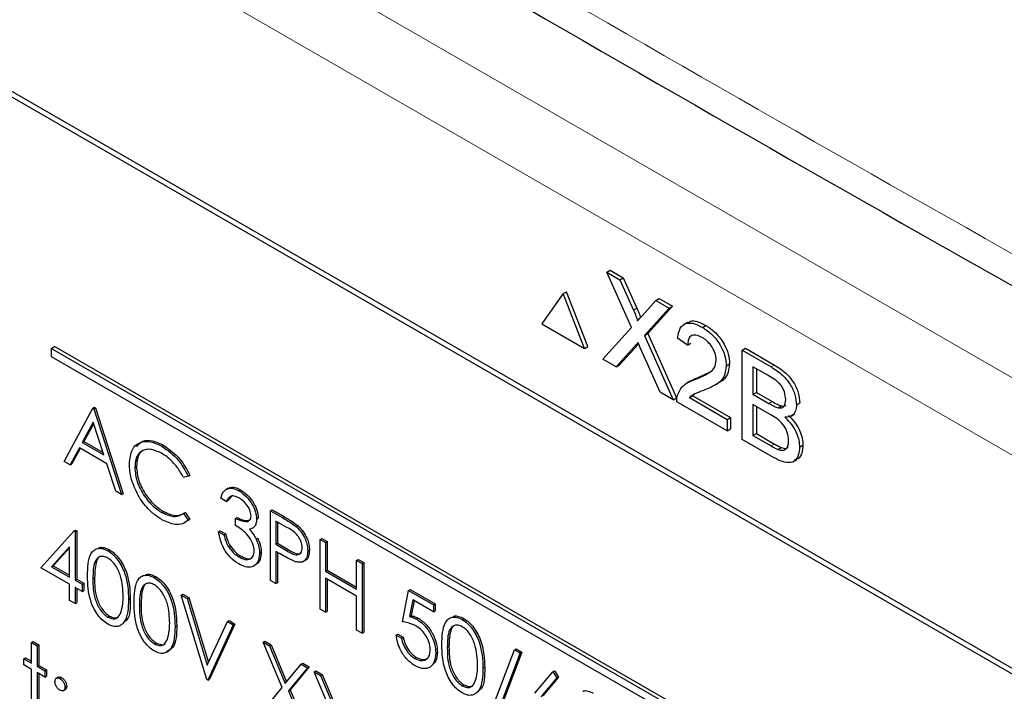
# Paper-space layout 'Blatt2' of a CAD drawing. Header units: millimetres. Extents: x 5 to 418, y 2 to 292.
# Tile 31 of 76: x 83.58 to 91.87, y 193.89 to 199.55. Entities that reach past the tile are written whole.
import ezdxf

# ---------------------------------------------------------------- set-up
doc = ezdxf.new("R2010")
doc.units = ezdxf.units.MM

psp = doc.layouts.new('Blatt2')

# ---------------------------------------------------------------- linework, layer by layer
at = {"color": 7, "linetype": 'Continuous', "lineweight": 18}
for p, q in [((79.4523, 203.7355), (97.2812, 193.4431)), ((96.9983, 192.9532), (79.1694, 203.2456)), ((88.7434, 197.1011), (88.7716, 197.1174)), ((88.7518, 196.7937), (88.7801, 196.81)), ((89.9016, 196.6226), (89.9299, 196.639)), ((89.8839, 196.315), (89.9122, 196.3314)), ((89.9037, 195.9569), (89.932, 195.9732)), ((85.7888, 195.354), (85.803, 195.3621)), ((85.8238, 195.0762), (85.838, 195.0844)), ((84.1943, 194.8374), (84.2084, 194.8455)), ((84.5859, 194.6113), (84.6001, 194.6195)), ((87.1772, 194.2585), (87.1913, 194.2667))]:
    psp.add_line(p, q, dxfattribs=at)
at = {"color": 7, "linetype": 'Continuous', "lineweight": 25}
for p, q in [((95.2257, 192.1801), (80.9421, 200.4259)), ((95.1852, 192.1568), (81.0431, 200.3208)), ((88.5193, 197.4206), (88.5476, 197.4369)), ((88.7264, 196.954), (88.5193, 197.4206)), ((88.5193, 197.4206), (88.6299, 197.3568)), ((88.5476, 197.4369), (88.6581, 197.3731)), ((88.6299, 197.3568), (88.6581, 197.3731)), ((88.6299, 197.3568), (88.7434, 197.1011)), ((88.6581, 197.3731), (88.7716, 197.1174)), ((88.1526, 197.2404), (87.973, 196.9848)), ((88.1526, 197.2404), (88.1809, 197.2567)), ((88.3322, 196.7774), (88.1526, 197.2404)), ((88.3605, 196.7937), (88.1809, 197.2567)), ((88.8196, 197.0569), (88.9327, 197.182)), ((88.9327, 197.182), (88.961, 197.1983)), ((88.9327, 197.182), (89.0448, 197.1173)), ((88.961, 197.1983), (89.0731, 197.1336)), ((89.0448, 197.1173), (88.8377, 196.8886)), ((89.0731, 197.1336), (88.866, 196.9049)), ((89.0448, 197.1173), (89.0731, 197.1336)), ((87.973, 196.9848), (88.3322, 196.7774)), ((89.1984, 196.9979), (89.1666, 196.9795)), ((88.486, 196.6886), (88.7264, 196.954)), ((88.8377, 196.8886), (88.866, 196.9049)), ((88.866, 196.9049), (89.1064, 196.3631)), ((89.3244, 196.9558), (89.3527, 196.9722)), ((88.8377, 196.8886), (89.0781, 196.3468)), ((89.1993, 196.8065), (89.1159, 196.8643)), ((89.1993, 196.8065), (89.2276, 196.8229)), ((83.8432, 196.7773), (83.8715, 196.7937)), ((92.6113, 191.7156), (83.8432, 196.7773)), ((83.8432, 196.7773), (83.8432, 196.712)), ((92.6396, 191.7319), (83.8715, 196.7937)), ((88.3322, 196.7774), (88.3605, 196.7937)), ((88.7518, 196.7937), (88.5979, 196.624)), ((88.7801, 196.81), (88.6262, 196.6403)), ((88.7869, 196.8176), (88.7801, 196.81)), ((88.9675, 196.4107), (88.8092, 196.7675)), ((89.658, 196.7632), (89.6863, 196.7796)), ((89.658, 196.012), (89.658, 196.7632)), ((89.658, 196.7632), (89.9016, 196.6226)), ((89.6863, 196.7796), (89.9299, 196.639)), ((83.8432, 196.712), (92.6113, 191.6503)), ((88.5979, 196.624), (88.486, 196.6886)), ((88.5979, 196.624), (88.6262, 196.6403)), ((89.2946, 196.5354), (89.3885, 196.5822)), ((89.5246, 196.6329), (89.5529, 196.6492)), ((89.8737, 196.5521), (89.7498, 196.6236)), ((89.7498, 196.6236), (89.7498, 196.3925)), ((89.7781, 196.6073), (89.7781, 196.4088)), ((89.2254, 196.5053), (89.1936, 196.4869)), ((89.2663, 196.5191), (89.2946, 196.5354)), ((89.0781, 196.3468), (88.9675, 196.4107)), ((89.4291, 196.4687), (89.4609, 196.487)), ((89.7498, 196.3925), (89.7781, 196.4088)), ((89.7781, 196.4088), (89.9122, 196.3314)), ((89.0781, 196.3468), (89.1064, 196.3631)), ((89.5329, 196.0842), (89.1076, 196.3298)), ((89.2147, 196.3643), (89.243, 196.3806)), ((89.2147, 196.3643), (89.5329, 196.1806)), ((89.2615, 196.3961), (89.243, 196.3806)), ((89.243, 196.3806), (89.5612, 196.1969)), ((89.7498, 196.3925), (89.8839, 196.315)), ((83.9528, 195.826), (84.1943, 196.2745)), ((84.1943, 196.2745), (84.2084, 196.2827)), ((84.1943, 196.2745), (84.2008, 196.2707)), ((84.2008, 196.2707), (84.215, 196.2789)), ((84.2008, 196.2707), (84.4358, 195.5472)), ((84.2084, 196.2827), (84.215, 196.2789)), ((84.215, 196.2789), (84.4499, 195.5553)), ((89.8931, 196.223), (89.7498, 196.3058)), ((89.7498, 196.3058), (89.7498, 196.0457)), ((89.7781, 196.2894), (89.7781, 196.0621)), ((89.9621, 196.2788), (89.9904, 196.2951)), ((90.1168, 196.3037), (90.145, 196.32)), ((84.197, 196.1583), (84.1048, 195.9869)), ((84.2868, 195.8819), (84.197, 196.1583)), ((89.5329, 196.1806), (89.5612, 196.1969)), ((89.5329, 196.1806), (89.5329, 196.0842)), ((89.5612, 196.1969), (89.5612, 196.1006)), ((90.0699, 196.2077), (90.1017, 196.2261)), ((84.2007, 196.147), (84.119, 195.9951)), ((89.5329, 196.0842), (89.5612, 196.1006)), ((84.1048, 195.9869), (84.119, 195.9951)), ((84.119, 195.9951), (84.2803, 195.902)), ((89.9023, 195.871), (89.658, 196.012)), ((89.7498, 196.0457), (89.7781, 196.0621)), ((89.7498, 196.0457), (89.9037, 195.9569)), ((89.7781, 196.0621), (89.932, 195.9732)), ((84.0801, 195.9409), (84.0027, 195.7972)), ((84.0875, 195.9367), (84.0168, 195.8054)), ((84.3109, 195.8077), (84.0801, 195.9409)), ((84.1048, 195.9869), (84.2868, 195.8819)), ((84.775, 195.9543), (84.7891, 195.9625)), ((89.9593, 195.9284), (89.9876, 195.9447)), ((90.1418, 195.948), (90.1701, 195.9643)), ((84.0027, 195.7972), (83.9528, 195.826)), ((90.0862, 195.8239), (90.118, 195.8423)), ((84.0027, 195.7972), (84.0168, 195.8054)), ((84.3861, 195.5758), (84.3109, 195.8077)), ((84.5468, 195.7765), (84.5609, 195.7846)), ((84.9971, 195.7031), (84.9571, 195.6909)), ((84.9971, 195.7031), (85.0113, 195.7113)), ((84.4358, 195.5472), (84.3861, 195.5758)), ((85.3325, 195.6014), (85.3148, 195.5912)), ((85.4228, 195.5803), (85.437, 195.5885)), ((84.4358, 195.5472), (84.4499, 195.5553)), ((85.317, 195.4907), (85.2713, 195.5171)), ((85.317, 195.4907), (85.3311, 195.4989)), ((85.3629, 195.537), (85.3311, 195.4989)), ((85.689, 195.4116), (85.7031, 195.4198)), ((85.689, 195.4116), (85.7888, 195.354)), ((85.689, 194.8237), (85.689, 195.4116)), ((85.7031, 195.4198), (85.803, 195.3621)), ((84.7753, 195.3964), (84.7894, 195.4046)), ((84.9571, 195.3894), (84.9713, 195.3976)), ((84.9571, 195.3894), (84.9971, 195.3313)), ((84.9713, 195.3976), (85.0113, 195.3395)), ((85.0113, 195.3395), (84.9969, 195.3308)), ((84.9971, 195.3313), (85.0113, 195.3395)), ((85.3953, 195.3475), (85.4094, 195.3557)), ((85.3953, 195.2872), (85.3953, 195.3475)), ((85.5715, 195.3418), (85.5857, 195.3499)), ((84.0349, 195.2384), (84.049, 195.2466)), ((84.049, 195.2466), (84.0583, 195.2412)), ((85.8278, 195.2712), (85.7347, 195.3249)), ((85.7347, 195.3249), (85.7347, 195.129)), ((85.7488, 195.3168), (85.7488, 195.1371)), ((85.9048, 195.2782), (85.9189, 195.2864)), ((83.757, 194.9315), (84.0349, 195.2384)), ((84.0349, 195.2384), (84.0442, 195.2331)), ((84.0442, 195.2331), (84.0583, 195.2412)), ((84.0442, 195.2331), (84.0442, 194.8261)), ((84.0583, 195.2412), (84.0583, 194.8342)), ((85.2517, 195.2344), (85.2658, 195.2426)), ((85.2517, 195.2344), (85.2974, 195.2081)), ((85.2658, 195.2426), (85.3115, 195.2162)), ((85.2974, 195.2081), (85.3115, 195.2162)), ((85.5672, 195.1731), (85.5814, 195.1813)), ((86.1067, 195.1705), (86.1209, 195.1786)), ((86.1067, 195.1705), (86.1524, 195.1441)), ((86.1067, 194.5825), (86.1067, 195.1705)), ((86.1209, 195.1786), (86.1666, 195.1522)), ((83.9985, 195.1078), (83.8467, 194.94)), ((83.9985, 195.1003), (83.8609, 194.9482)), ((83.9985, 194.8524), (83.9985, 195.1078)), ((84.3188, 195.0745), (84.333, 195.0827)), ((85.3372, 195.1038), (85.3514, 195.1119)), ((85.7347, 195.129), (85.7488, 195.1371)), ((85.7347, 195.129), (85.8238, 195.0762)), ((85.7488, 195.1371), (85.838, 195.0844)), ((86.0023, 195.073), (86.0164, 195.0812)), ((86.1524, 195.1441), (86.1666, 195.1522)), ((86.1524, 195.1441), (86.1524, 194.9029)), ((86.1666, 195.1522), (86.1666, 194.911)), ((85.4223, 195.0229), (85.4365, 195.031)), ((85.5976, 195.0511), (85.6118, 195.0593)), ((85.7711, 195.0476), (85.7347, 195.0687)), ((85.7347, 195.0687), (85.7347, 194.7973)), ((85.7488, 195.0605), (85.7488, 194.8055)), ((86.4135, 194.9934), (86.4277, 195.0015)), ((86.4277, 195.0015), (86.4733, 194.9751)), ((83.9985, 194.7921), (83.757, 194.9315)), ((83.8467, 194.94), (83.8609, 194.9482)), ((83.8467, 194.94), (83.9985, 194.8524)), ((83.8609, 194.9482), (83.9985, 194.8688)), ((85.965, 194.9841), (85.9827, 194.9943)), ((86.4135, 194.7522), (86.4135, 194.9934)), ((86.4135, 194.9934), (86.4592, 194.967)), ((86.4592, 194.967), (86.4733, 194.9751)), ((86.4592, 194.967), (86.4592, 194.3791)), ((86.4733, 194.9751), (86.4733, 194.3872)), ((84.0442, 194.8261), (84.0583, 194.8342)), ((84.0583, 194.8342), (84.1171, 194.8003)), ((84.7104, 194.8484), (84.7246, 194.8566)), ((86.1524, 194.9029), (86.1666, 194.911)), ((86.1524, 194.9029), (86.4135, 194.7522)), ((86.4135, 194.6919), (86.1524, 194.8426)), ((86.1524, 194.8426), (86.1524, 194.5562)), ((86.1666, 194.911), (86.4135, 194.7685)), ((86.1666, 194.8344), (86.1666, 194.5643)), ((83.9985, 194.6565), (83.9985, 194.7921)), ((84.0442, 194.8261), (84.1029, 194.7921)), ((84.1029, 194.7318), (84.0442, 194.7658)), ((84.0442, 194.7658), (84.0442, 194.6301)), ((84.0583, 194.7576), (84.0583, 194.6383)), ((84.1029, 194.7921), (84.1171, 194.8003)), ((84.1029, 194.7921), (84.1029, 194.7318)), ((84.1171, 194.8003), (84.1171, 194.74)), ((85.7347, 194.7973), (85.689, 194.8237)), ((85.7347, 194.7973), (85.7488, 194.8055)), ((86.8508, 194.7409), (86.865, 194.7491)), ((86.865, 194.7491), (87.0738, 194.6285)), ((84.1029, 194.7318), (84.1171, 194.74)), ((84.4945, 194.6638), (84.5087, 194.672)), ((84.9384, 194.7018), (84.9525, 194.7099)), ((84.9384, 194.7018), (84.9873, 194.6735)), ((85.1538, 193.9895), (84.9384, 194.7018)), ((84.9525, 194.7099), (85.0015, 194.6817)), ((84.9873, 194.6735), (85.0015, 194.6817)), ((84.9873, 194.6735), (85.157, 194.1122)), ((85.0015, 194.6817), (85.1671, 194.1339)), ((86.4135, 194.4054), (86.4135, 194.6919)), ((86.7986, 194.4771), (86.8508, 194.7409)), ((86.8508, 194.7409), (87.0597, 194.6203)), ((84.0442, 194.6301), (83.9985, 194.6565)), ((84.0442, 194.6301), (84.0583, 194.6383)), ((86.1524, 194.5562), (86.1067, 194.5825)), ((86.8865, 194.66), (86.8591, 194.5212)), ((86.8978, 194.6535), (86.8732, 194.5294)), ((87.0597, 194.56), (86.8865, 194.66)), ((87.0597, 194.6203), (87.0738, 194.6285)), ((87.0597, 194.6203), (87.0597, 194.56)), ((87.0738, 194.6285), (87.0738, 194.5682)), ((84.3203, 194.5159), (84.3345, 194.524)), ((86.1524, 194.5562), (86.1666, 194.5643)), ((86.8591, 194.5212), (86.8732, 194.5294)), ((86.9191, 194.498), (86.9332, 194.5062)), ((87.0597, 194.56), (87.0738, 194.5682)), ((87.3017, 194.4957), (87.3159, 194.5038)), ((84.8862, 194.4377), (84.9003, 194.4459)), ((85.157, 194.1122), (85.3267, 194.4776)), ((85.3757, 194.4493), (85.1603, 193.9857)), ((85.3898, 194.4575), (85.1744, 193.9939)), ((85.3267, 194.4776), (85.3409, 194.4857)), ((85.3267, 194.4776), (85.3757, 194.4493)), ((85.3409, 194.4857), (85.3898, 194.4575)), ((85.3757, 194.4493), (85.3898, 194.4575)), ((86.4592, 194.3791), (86.4135, 194.4054)), ((86.4592, 194.3791), (86.4733, 194.3872)), ((86.7464, 194.364), (86.7605, 194.3722)), ((86.7464, 194.364), (86.7921, 194.3376)), ((86.7605, 194.3722), (86.8062, 194.3458)), ((86.7921, 194.3376), (86.8062, 194.3458)), ((83.6786, 194.3009), (83.6928, 194.3091)), ((83.6786, 194.3009), (83.7243, 194.2745)), ((83.6786, 194.1276), (83.6786, 194.3009)), ((83.6928, 194.3091), (83.7385, 194.2827)), ((83.7243, 194.2745), (83.7385, 194.2827)), ((83.7243, 194.2745), (83.7243, 194.1012)), ((83.7385, 194.2827), (83.7385, 194.1094)), ((84.712, 194.2898), (84.7261, 194.298)), ((85.627, 194.3042), (85.6411, 194.3124)), ((85.627, 194.3042), (85.6797, 194.2738)), ((85.7867, 193.924), (85.627, 194.3042)), ((85.6411, 194.3124), (85.6939, 194.282)), ((85.6797, 194.2738), (85.6939, 194.282)), ((85.6797, 194.2738), (85.813, 193.9564)), ((85.6939, 194.282), (85.8246, 193.9706)), ((83.6134, 194.1652), (83.6275, 194.1734)), ((83.6275, 194.1734), (83.6786, 194.1439)), ((86.9044, 194.1673), (86.9185, 194.1755)), ((87.0793, 194.2132), (87.0934, 194.2214)), ((87.5297, 193.6782), (87.7426, 194.2412)), ((87.7907, 194.2134), (87.5778, 193.6504)), ((87.8049, 194.2215), (87.5919, 193.6586)), ((87.7426, 194.2412), (87.7567, 194.2493)), ((87.7426, 194.2412), (87.7907, 194.2134)), ((87.7567, 194.2493), (87.8049, 194.2215)), ((87.7907, 194.2134), (87.8049, 194.2215)), ((83.6134, 194.1125), (83.6134, 194.1652)), ((83.6134, 194.1652), (83.6786, 194.1276)), ((83.6786, 194.0748), (83.6134, 194.1125)), ((83.7243, 194.1012), (83.7385, 194.1094)), ((83.7243, 194.1012), (83.7896, 194.0635)), ((83.7385, 194.1094), (83.8037, 194.0717)), ((85.813, 193.9564), (85.9463, 194.1199)), ((85.999, 194.0895), (85.8394, 193.8935)), ((86.0132, 194.0976), (85.8536, 193.9017)), ((85.9463, 194.1199), (85.9605, 194.1281)), ((85.9463, 194.1199), (85.999, 194.0895)), ((85.9605, 194.1281), (86.0132, 194.0976)), ((85.999, 194.0895), (86.0132, 194.0976)), ((87.4774, 194.085), (87.4916, 194.0931)), ((83.6786, 193.6979), (83.6786, 194.0748)), ((83.7896, 194.0107), (83.7243, 194.0484)), ((83.7243, 194.0484), (83.7243, 193.6716)), ((83.7385, 194.0403), (83.7385, 193.6797)), ((83.7896, 194.0635), (83.8037, 194.0717)), ((83.7896, 194.0635), (83.7896, 194.0107)), ((83.7896, 194.0107), (83.8037, 194.0189)), ((83.8037, 194.0717), (83.8037, 194.0189)), ((83.9031, 194.0097), (83.8854, 193.9995)), ((83.9169, 193.9976), (83.931, 194.0057)), ((86.0578, 194.0556), (86.0719, 194.0637)), ((86.0578, 194.0556), (86.1105, 194.0251)), ((86.2175, 193.6753), (86.0578, 194.0556)), ((86.0719, 194.0637), (86.1247, 194.0333)), ((86.1105, 194.0251), (86.1247, 194.0333)), ((86.1105, 194.0251), (86.2438, 193.7077)), ((86.1247, 194.0333), (86.2554, 193.7219)), ((87.9129, 193.8746), (88.0649, 194.0551)), ((88.1001, 194.0029), (87.9655, 193.843)), ((88.1142, 194.0111), (87.9797, 193.8512)), ((88.0649, 194.0551), (88.079, 194.0633)), ((88.0649, 194.0551), (88.1001, 194.0029)), ((88.079, 194.0633), (88.1142, 194.0111)), ((88.1001, 194.0029), (88.1142, 194.0111)), ((83.9593, 193.9241), (83.9735, 193.9322)), ((85.1603, 193.9857), (85.1538, 193.9895)), ((85.1603, 193.9857), (85.1744, 193.9939)), ((85.6205, 193.7201), (85.7867, 193.924)), ((87.3032, 193.937), (87.3174, 193.9452)), ((83.945, 193.8955), (83.9627, 193.9057)), ((85.8394, 193.8935), (85.8536, 193.9017)), ((85.8394, 193.8935), (86.0056, 193.4978)), ((85.8536, 193.9017), (86.0197, 193.506))]:
    psp.add_line(p, q, dxfattribs=at)
at = {"color": 7, "linetype": 'Continuous', "lineweight": 18}
psp.add_open_spline([(72.2303, 209.4887), (74.3063, 208.16), (78.4596, 205.5019), (86.043, 200.9267), (95.01, 195.7785), (102.0759, 192.0725), (105.6111, 190.2183)], degree=3, knots=[0, 0, 0, 0, 0.197048, 0.394202, 0.696907, 1, 1, 1, 1], dxfattribs=at)
at = {"color": 7, "linetype": 'Continuous', "lineweight": 25}
for points, knots in [([(72.3967, 209.1259), (73.7531, 208.2523), (76.6907, 206.3604), (81.3199, 203.5052), (86.2647, 200.5514), (91.3032, 197.6464), (96.4327, 194.7928), (101.2551, 192.1924), (104.4041, 190.5674), (105.7825, 189.8561)], [0, 0, 0, 0, 0.129176, 0.279747, 0.430402, 0.581177, 0.731953, 0.88267, 1, 1, 1, 1]), ([(88.7434, 197.1011), (88.7507, 197.0841), (88.7608, 197.0604), (88.7734, 197.0297), (88.7759, 197.0165), (88.7771, 197.01)], [0, 0, 0, 0, 0.561274, 0.781747, 1, 1, 1, 1]), ([(88.7716, 197.1174), (88.7788, 197.1004), (88.7889, 197.0767), (88.8003, 197.05), (88.8022, 197.0408), (88.8027, 197.0382)], [0, 0, 0, 0, 0.646868, 0.900964, 1, 1, 1, 1]), ([(88.7771, 197.01), (88.785, 197.0187), (88.7992, 197.0344), (88.8134, 197.05), (88.8196, 197.0569)], [0, 0, 0, 0, 0.560006, 1, 1, 1, 1]), ([(89.1159, 196.8643), (89.1207, 196.8949), (89.1303, 196.9558), (89.1862, 196.9972), (89.256, 196.991), (89.3016, 196.9676), (89.3244, 196.9558)], [0, 0, 0, 0, 0.280233, 0.55889, 0.779132, 1, 1, 1, 1]), ([(89.2023, 196.9917), (89.2087, 196.9976), (89.2289, 197.0166), (89.2853, 197.0058), (89.3302, 196.9834), (89.3527, 196.9722)], [0, 0, 0, 0, 0.185648, 0.592246, 1, 1, 1, 1]), ([(89.3244, 196.9558), (89.3528, 196.9372), (89.4095, 196.8999), (89.4772, 196.8088), (89.5186, 196.7135), (89.5226, 196.6598), (89.5246, 196.6329)], [0, 0, 0, 0, 0.280482, 0.55964, 0.779749, 1, 1, 1, 1]), ([(89.3527, 196.9722), (89.3811, 196.9535), (89.4377, 196.9163), (89.5055, 196.8251), (89.5469, 196.7298), (89.5509, 196.6761), (89.5529, 196.6492)], [0, 0, 0, 0, 0.280482, 0.55964, 0.779749, 1, 1, 1, 1]), ([(88.7825, 196.8276), (88.7767, 196.8214), (88.7664, 196.8102), (88.7563, 196.7987), (88.7518, 196.7937)], [0, 0, 0, 0, 0.560007, 1, 1, 1, 1]), ([(88.8092, 196.7675), (88.8042, 196.7787), (88.7952, 196.7988), (88.7864, 196.8188), (88.7825, 196.8276)], [0, 0, 0, 0, 0.560002, 1, 1, 1, 1]), ([(89.3226, 196.8702), (89.3046, 196.879), (89.2687, 196.8967), (89.2255, 196.8879), (89.2024, 196.8536), (89.2004, 196.8222), (89.1993, 196.8065)], [0, 0, 0, 0, 0.280407, 0.559486, 0.779368, 1, 1, 1, 1]), ([(89.4412, 196.6802), (89.439, 196.7006), (89.4346, 196.7416), (89.4008, 196.8013), (89.3618, 196.8449), (89.3357, 196.8618), (89.3226, 196.8702)], [0, 0, 0, 0, 0.27908, 0.558608, 0.779042, 1, 1, 1, 1]), ([(89.2663, 196.5191), (89.3079, 196.5362), (89.3658, 196.5599), (89.4297, 196.6124), (89.4374, 196.6576), (89.4412, 196.6802)], [0, 0, 0, 0, 0.561314, 0.781388, 1, 1, 1, 1]), ([(89.5246, 196.6329), (89.5202, 196.5996), (89.5114, 196.5327), (89.4415, 196.4691), (89.3811, 196.4442), (89.3441, 196.4289)], [0, 0, 0, 0, 0.27874, 0.558832, 1, 1, 1, 1]), ([(89.5529, 196.6492), (89.5483, 196.6162), (89.5392, 196.5499), (89.4961, 196.5059), (89.4665, 196.4921), (89.4598, 196.489)], [0, 0, 0, 0, 0.435657, 0.873427, 1, 1, 1, 1]), ([(89.9016, 196.6226), (89.9305, 196.6049), (89.988, 196.5695), (90.0631, 196.4848), (90.1078, 196.387), (90.1138, 196.3314), (90.1168, 196.3037)], [0, 0, 0, 0, 0.281117, 0.560029, 0.780111, 1, 1, 1, 1]), ([(89.9299, 196.639), (89.9588, 196.6212), (90.0163, 196.5858), (90.0914, 196.5011), (90.1361, 196.4033), (90.1421, 196.3478), (90.145, 196.32)], [0, 0, 0, 0, 0.281117, 0.560029, 0.780111, 1, 1, 1, 1]), ([(89.1163, 196.3916), (89.1273, 196.4143), (89.1455, 196.4519), (89.1865, 196.4839), (89.2249, 196.5043), (89.2525, 196.5142), (89.2663, 196.5191)], [0, 0, 0, 0, 0.339411, 0.559531, 0.779755, 1, 1, 1, 1]), ([(89.2257, 196.5047), (89.2349, 196.51), (89.2567, 196.5224), (89.2807, 196.5307), (89.2946, 196.5354)], [0, 0, 0, 0, 0.421829, 1, 1, 1, 1]), ([(90.025, 196.3473), (90.0231, 196.3689), (90.0202, 196.4012), (90.0002, 196.4472), (89.9561, 196.5081), (89.9103, 196.5325), (89.8737, 196.5521)], [0, 0, 0, 0, 0.249512, 0.375015, 0.500245, 1, 1, 1, 1]), ([(89.3441, 196.4289), (89.3286, 196.4231), (89.303, 196.4135), (89.2678, 196.3996), (89.2384, 196.3865), (89.2226, 196.3717), (89.2147, 196.3643)], [0, 0, 0, 0, 0.340042, 0.560065, 0.780096, 1, 1, 1, 1]), ([(89.1076, 196.3298), (89.1078, 196.3424), (89.1082, 196.3649), (89.1139, 196.3834), (89.1163, 196.3916)], [0, 0, 0, 0, 0.5599601, 1, 1, 1, 1]), ([(89.9122, 196.3314), (89.9269, 196.3229), (89.9533, 196.3077), (89.979, 196.2989), (89.9904, 196.2951)], [0, 0, 0, 0, 0.560391, 1, 1, 1, 1]), ([(89.9621, 196.2788), (89.9725, 196.2776), (89.9932, 196.2753), (90.0203, 196.2962), (90.0232, 196.328), (90.025, 196.3473)], [0, 0, 0, 0, 0.280872, 0.561065, 1, 1, 1, 1]), ([(89.8839, 196.315), (89.8986, 196.3065), (89.925, 196.2913), (89.9507, 196.2826), (89.9621, 196.2788)], [0, 0, 0, 0, 0.560391, 1, 1, 1, 1]), ([(89.9904, 196.2951), (90.0013, 196.293), (90.0158, 196.2903), (90.0249, 196.2986), (90.0272, 196.3006)], [0, 0, 0, 0, 0.753773, 1, 1, 1, 1]), ([(90.1168, 196.3037), (90.1149, 196.2854), (90.1113, 196.2487), (90.0798, 196.2049), (90.0421, 196.2009), (90.0192, 196.1984)], [0, 0, 0, 0, 0.28034, 0.560803, 1, 1, 1, 1]), ([(90.05, 196.0024), (90.048, 196.025), (90.045, 196.0591), (90.0238, 196.107), (89.9797, 196.1725), (89.9316, 196.2006), (89.8931, 196.223)], [0, 0, 0, 0, 0.249804, 0.375544, 0.501156, 1, 1, 1, 1]), ([(90.0192, 196.1984), (90.0381, 196.1796), (90.0758, 196.142), (90.1159, 196.0717), (90.1385, 196.0043), (90.1407, 195.9668), (90.1418, 195.948)], [0, 0, 0, 0, 0.28021, 0.559671, 0.779712, 1, 1, 1, 1]), ([(90.0474, 196.2148), (90.0663, 196.1959), (90.1041, 196.1583), (90.1442, 196.088), (90.1668, 196.0207), (90.169, 195.9831), (90.1701, 195.9643)], [0, 0, 0, 0, 0.28021, 0.559671, 0.779712, 1, 1, 1, 1]), ([(84.5011, 195.8069), (84.5057, 195.8502), (84.515, 195.9371), (84.5903, 195.9945), (84.681, 196.0006), (84.7436, 195.9697), (84.775, 195.9543)], [0, 0, 0, 0, 0.27951, 0.55908, 0.779373, 1, 1, 1, 1]), ([(84.5636, 195.9535), (84.5791, 195.9706), (84.6125, 196.0072), (84.6959, 196.0077), (84.7581, 195.9776), (84.7891, 195.9625)], [0, 0, 0, 0, 0.303712, 0.651591, 1, 1, 1, 1]), ([(89.9593, 195.9284), (89.9737, 195.9242), (90.0022, 195.9158), (90.0324, 195.9327), (90.0479, 195.9638), (90.0493, 195.9896), (90.05, 196.0024)], [0, 0, 0, 0, 0.280291, 0.559018, 0.779404, 1, 1, 1, 1]), ([(84.7721, 195.8957), (84.7396, 195.9101), (84.6746, 195.9391), (84.5988, 195.919), (84.5537, 195.8612), (84.5491, 195.8047), (84.5468, 195.7765)], [0, 0, 0, 0, 0.279856, 0.55952, 0.779684, 1, 1, 1, 1]), ([(84.6621, 195.9293), (84.6446, 195.9272), (84.605, 195.9226), (84.5682, 195.8683), (84.5633, 195.8125), (84.5609, 195.7846)], [0, 0, 0, 0, 0.2852419, 0.6424986, 1, 1, 1, 1]), ([(84.775, 195.9543), (84.8239, 195.9199), (84.9112, 195.8583), (84.9709, 195.7506), (84.9971, 195.7031)], [0, 0, 0, 0, 0.559512, 1, 1, 1, 1]), ([(84.7891, 195.9625), (84.838, 195.928), (84.9254, 195.8664), (84.985, 195.7587), (85.0113, 195.7113)], [0, 0, 0, 0, 0.559512, 1, 1, 1, 1]), ([(90.1418, 195.948), (90.1398, 195.9244), (90.1357, 195.8771), (90.104, 195.8285), (90.0283, 195.8038), (89.9542, 195.8433), (89.9023, 195.871)], [0, 0, 0, 0, 0.187147, 0.374321, 0.560789, 1, 1, 1, 1]), ([(89.9037, 195.9569), (89.9141, 195.9509), (89.9327, 195.9401), (89.9512, 195.932), (89.9593, 195.9284)], [0, 0, 0, 0, 0.560095, 1, 1, 1, 1]), ([(89.932, 195.9732), (89.9424, 195.9672), (89.961, 195.9564), (89.9795, 195.9483), (89.9876, 195.9447)], [0, 0, 0, 0, 0.560095, 1, 1, 1, 1]), ([(89.9876, 195.9447), (90.0024, 195.9396), (90.0249, 195.9319), (90.04, 195.9423), (90.0452, 195.9458)], [0, 0, 0, 0, 0.658904, 1, 1, 1, 1]), ([(90.1701, 195.9643), (90.1678, 195.9412), (90.1633, 195.8949), (90.1422, 195.8529), (90.1206, 195.847), (90.1163, 195.8458)], [0, 0, 0, 0, 0.444766, 0.889597, 1, 1, 1, 1]), ([(84.9571, 195.6909), (84.9405, 195.7205), (84.9131, 195.7693), (84.8634, 195.8259), (84.8186, 195.8665), (84.7876, 195.886), (84.7721, 195.8957)], [0, 0, 0, 0, 0.339326, 0.559464, 0.779729, 1, 1, 1, 1]), ([(84.5656, 195.5599), (84.5446, 195.6077), (84.5069, 195.6932), (84.5028, 195.7721), (84.5011, 195.8069)], [0, 0, 0, 0, 0.559022, 1, 1, 1, 1]), ([(84.5468, 195.7765), (84.5506, 195.7362), (84.5584, 195.6557), (84.6222, 195.5369), (84.6978, 195.4474), (84.7495, 195.4134), (84.7753, 195.3964)], [0, 0, 0, 0, 0.279435, 0.558921, 0.779283, 1, 1, 1, 1]), ([(84.5609, 195.7846), (84.5648, 195.7444), (84.5725, 195.6638), (84.6363, 195.545), (84.712, 195.4555), (84.7636, 195.4216), (84.7894, 195.4046)], [0, 0, 0, 0, 0.279435, 0.558921, 0.779283, 1, 1, 1, 1]), ([(85.2713, 195.5171), (85.2771, 195.5363), (85.2888, 195.5747), (85.3277, 195.6022), (85.3748, 195.6037), (85.4068, 195.5881), (85.4228, 195.5803)], [0, 0, 0, 0, 0.280285, 0.559677, 0.779749, 1, 1, 1, 1]), ([(85.3329, 195.5969), (85.3375, 195.6008), (85.352, 195.6133), (85.3895, 195.6111), (85.4211, 195.596), (85.437, 195.5885)], [0, 0, 0, 0, 0.184617, 0.592142, 1, 1, 1, 1]), ([(85.4228, 195.5803), (85.4434, 195.5659), (85.4846, 195.537), (85.5339, 195.4708), (85.5653, 195.4014), (85.5694, 195.3616), (85.5715, 195.3418)], [0, 0, 0, 0, 0.280085, 0.559867, 0.780099, 1, 1, 1, 1]), ([(85.437, 195.5885), (85.4576, 195.5741), (85.4988, 195.5452), (85.5481, 195.4789), (85.5794, 195.4096), (85.5836, 195.3698), (85.5857, 195.3499)], [0, 0, 0, 0, 0.280085, 0.559867, 0.780099, 1, 1, 1, 1]), ([(84.7756, 195.3359), (84.7488, 195.3531), (84.7047, 195.3814), (84.6466, 195.4391), (84.6017, 195.4959), (84.5776, 195.5386), (84.5656, 195.5599)], [0, 0, 0, 0, 0.339839, 0.55993, 0.779964, 1, 1, 1, 1]), ([(85.4234, 195.5197), (85.4102, 195.5261), (85.3838, 195.539), (85.3417, 195.5339), (85.3263, 195.5071), (85.317, 195.4907)], [0, 0, 0, 0, 0.28064, 0.560366, 1, 1, 1, 1]), ([(85.5258, 195.3684), (85.5232, 195.3852), (85.5181, 195.4191), (85.4791, 195.4797), (85.4445, 195.5045), (85.4234, 195.5197)], [0, 0, 0, 0, 0.278867, 0.560077, 1, 1, 1, 1]), ([(84.7753, 195.3964), (84.8147, 195.3792), (84.8851, 195.3485), (84.9351, 195.3769), (84.9571, 195.3894)], [0, 0, 0, 0, 0.558774, 1, 1, 1, 1]), ([(84.9971, 195.3313), (84.9814, 195.3196), (84.95, 195.2962), (84.8745, 195.2899), (84.8131, 195.3185), (84.7756, 195.3359)], [0, 0, 0, 0, 0.2804084, 0.5607948, 1, 1, 1, 1]), ([(84.7894, 195.4046), (84.8288, 195.3874), (84.8993, 195.3566), (84.9492, 195.385), (84.9713, 195.3976)], [0, 0, 0, 0, 0.558774, 1, 1, 1, 1]), ([(85.3953, 195.3475), (85.424, 195.334), (85.4672, 195.3137), (85.5093, 195.3238), (85.5238, 195.3448), (85.5251, 195.3605), (85.5258, 195.3684)], [0, 0, 0, 0, 0.499419, 0.749012, 0.874544, 1, 1, 1, 1]), ([(85.4094, 195.3557), (85.439, 195.3406), (85.4801, 195.3197), (85.5103, 195.3325), (85.5187, 195.3361)], [0, 0, 0, 0, 0.720584, 1, 1, 1, 1]), ([(85.5715, 195.3418), (85.5707, 195.3287), (85.569, 195.3024), (85.5507, 195.2679), (85.5267, 195.26), (85.5121, 195.2551)], [0, 0, 0, 0, 0.280505, 0.560792, 1, 1, 1, 1]), ([(85.7888, 195.354), (85.8106, 195.3415), (85.8495, 195.3192), (85.8879, 195.2907), (85.9048, 195.2782)], [0, 0, 0, 0, 0.560316, 1, 1, 1, 1]), ([(85.803, 195.3621), (85.8248, 195.3496), (85.8636, 195.3274), (85.902, 195.2989), (85.9189, 195.2864)], [0, 0, 0, 0, 0.560316, 1, 1, 1, 1]), ([(85.5519, 195.0724), (85.5512, 195.0831), (85.5497, 195.1045), (85.5338, 195.1507), (85.4865, 195.2287), (85.4318, 195.2638), (85.3953, 195.2872)], [0, 0, 0, 0, 0.125589, 0.251192, 0.500604, 1, 1, 1, 1]), ([(85.5121, 195.2551), (85.5239, 195.2411), (85.5451, 195.2162), (85.5605, 195.1863), (85.5672, 195.1731)], [0, 0, 0, 0, 0.559789, 1, 1, 1, 1]), ([(85.9566, 195.0992), (85.9543, 195.1174), (85.9508, 195.1448), (85.9321, 195.1821), (85.8961, 195.2326), (85.8581, 195.2541), (85.8278, 195.2712)], [0, 0, 0, 0, 0.248969, 0.374733, 0.500384, 1, 1, 1, 1]), ([(85.9048, 195.2782), (85.9203, 195.2628), (85.9512, 195.2321), (85.9832, 195.1738), (86.0001, 195.1189), (86.0016, 195.0883), (86.0023, 195.073)], [0, 0, 0, 0, 0.279705, 0.559378, 0.779512, 1, 1, 1, 1]), ([(85.9189, 195.2864), (85.9344, 195.271), (85.9654, 195.2402), (85.9973, 195.182), (86.0142, 195.1271), (86.0157, 195.0965), (86.0164, 195.0812)], [0, 0, 0, 0, 0.279705, 0.559378, 0.779512, 1, 1, 1, 1]), ([(85.4215, 194.9631), (85.3981, 194.9789), (85.3515, 195.0106), (85.2964, 195.0875), (85.2644, 195.1654), (85.2559, 195.2114), (85.2517, 195.2344)], [0, 0, 0, 0, 0.279889, 0.558982, 0.779262, 1, 1, 1, 1]), ([(85.2974, 195.2081), (85.302, 195.1883), (85.3103, 195.153), (85.329, 195.1188), (85.3372, 195.1038)], [0, 0, 0, 0, 0.5607, 1, 1, 1, 1]), ([(85.3115, 195.2162), (85.3162, 195.1964), (85.3245, 195.1612), (85.3432, 195.127), (85.3514, 195.1119)], [0, 0, 0, 0, 0.5607, 1, 1, 1, 1]), ([(85.5672, 195.1731), (85.577, 195.1495), (85.5944, 195.1072), (85.5967, 195.0683), (85.5976, 195.0511)], [0, 0, 0, 0, 0.55941, 1, 1, 1, 1]), ([(85.5814, 195.1813), (85.5911, 195.1576), (85.6086, 195.1154), (85.6108, 195.0764), (85.6118, 195.0593)], [0, 0, 0, 0, 0.55941, 1, 1, 1, 1]), ([(84.1486, 194.8635), (84.1506, 194.9326), (84.153, 195.019), (84.2005, 195.0799), (84.2335, 195.0959), (84.2742, 195.0961), (84.3039, 195.0817), (84.3188, 195.0745)], [0, 0, 0, 0, 0.498704, 0.624176, 0.749466, 0.874745, 1, 1, 1, 1]), ([(84.2449, 195.0995), (84.2462, 195.1002), (84.2584, 195.1064), (84.2888, 195.1034), (84.3182, 195.0896), (84.333, 195.0827)], [0, 0, 0, 0, 0.057961, 0.529025, 1, 1, 1, 1]), ([(84.333, 195.0827), (84.3479, 195.0726), (84.3779, 195.0526), (84.4325, 194.9904), (84.5014, 194.8525), (84.5057, 194.7442), (84.5087, 194.672)], [0, 0, 0, 0, 0.125599, 0.251197, 0.500581, 1, 1, 1, 1]), ([(85.3372, 195.1038), (85.3519, 195.0848), (85.3781, 195.0507), (85.4088, 195.0314), (85.4223, 195.0229)], [0, 0, 0, 0, 0.558752, 1, 1, 1, 1]), ([(85.3514, 195.1119), (85.366, 195.0929), (85.3922, 195.0589), (85.4229, 195.0396), (85.4365, 195.031)], [0, 0, 0, 0, 0.558752, 1, 1, 1, 1]), ([(85.8238, 195.0762), (85.8548, 195.0582), (85.8937, 195.0356), (85.9313, 195.0433), (85.9508, 195.059), (85.9543, 195.0832), (85.9566, 195.0992)], [0, 0, 0, 0, 0.49972, 0.625347, 0.75108, 1, 1, 1, 1]), ([(85.838, 195.0844), (85.8684, 195.0673), (85.9064, 195.0459), (85.9405, 195.0491), (85.9457, 195.0536), (85.9462, 195.054)], [0, 0, 0, 0, 0.782949, 0.979778, 1, 1, 1, 1]), ([(86.0164, 195.0812), (86.015, 195.063), (86.0122, 195.0265), (85.9955, 194.998), (85.9814, 194.9941), (85.9807, 194.9939)], [0, 0, 0, 0, 0.486661, 0.971778, 1, 1, 1, 1]), ([(84.3203, 195.0133), (84.3087, 195.0187), (84.2853, 195.0295), (84.2544, 195.0267), (84.2297, 195.0121), (84.196, 194.9599), (84.195, 194.8918), (84.1943, 194.8374)], [0, 0, 0, 0, 0.125139, 0.250419, 0.375516, 0.500849, 1, 1, 1, 1]), ([(84.2457, 195.0187), (84.2455, 195.0186), (84.2371, 195.0136), (84.2123, 194.9646), (84.2102, 194.8984), (84.2084, 194.8455)], [0, 0, 0, 0, 0.004518, 0.20431, 1, 1, 1, 1]), ([(84.3188, 195.0745), (84.3338, 195.0645), (84.3638, 195.0444), (84.4184, 194.9822), (84.4872, 194.8444), (84.4916, 194.7361), (84.4945, 194.6638)], [0, 0, 0, 0, 0.125599, 0.251197, 0.500581, 1, 1, 1, 1]), ([(84.4488, 194.6904), (84.447, 194.7461), (84.4441, 194.8295), (84.3965, 194.9378), (84.3553, 194.9889), (84.332, 195.0052), (84.3203, 195.0133)], [0, 0, 0, 0, 0.500073, 0.749021, 0.874597, 1, 1, 1, 1]), ([(85.5976, 195.0511), (85.594, 195.0244), (85.5867, 194.9708), (85.5389, 194.935), (85.4806, 194.9342), (85.4412, 194.9534), (85.4215, 194.9631)], [0, 0, 0, 0, 0.279302, 0.558837, 0.779278, 1, 1, 1, 1]), ([(85.4223, 195.0229), (85.44, 195.0141), (85.4752, 194.9964), (85.5179, 195.0023), (85.5468, 195.0275), (85.5502, 195.0574), (85.5519, 195.0724)], [0, 0, 0, 0, 0.280602, 0.5601516, 0.7803053, 1, 1, 1, 1]), ([(85.4365, 195.031), (85.4538, 195.0227), (85.4883, 195.0061), (85.5234, 195.0054), (85.5342, 195.0164), (85.5349, 195.0171)], [0, 0, 0, 0, 0.486348, 0.970871, 1, 1, 1, 1]), ([(85.6118, 195.0593), (85.6084, 195.0319), (85.6019, 194.9782), (85.5659, 194.9586), (85.5483, 194.949)], [0, 0, 0, 0, 0.510171, 1, 1, 1, 1]), ([(85.9007, 194.9825), (85.8766, 194.9929), (85.8336, 195.0115), (85.7902, 195.0366), (85.7711, 195.0476)], [0, 0, 0, 0, 0.559699, 1, 1, 1, 1]), ([(86.0023, 195.073), (86.0011, 195.0544), (85.9987, 195.017), (85.9732, 194.9846), (85.9385, 194.9742), (85.9133, 194.9797), (85.9007, 194.9825)], [0, 0, 0, 0, 0.280105, 0.559321, 0.779463, 1, 1, 1, 1]), ([(84.3188, 194.4565), (84.304, 194.4664), (84.2742, 194.4864), (84.2202, 194.5484), (84.1533, 194.6858), (84.1505, 194.7924), (84.1486, 194.8635)], [0, 0, 0, 0, 0.125552, 0.251092, 0.50025, 1, 1, 1, 1]), ([(84.1943, 194.8374), (84.1947, 194.7822), (84.1952, 194.6996), (84.2441, 194.5911), (84.2854, 194.5404), (84.3087, 194.524), (84.3203, 194.5159)], [0, 0, 0, 0, 0.50029, 0.749086, 0.874605, 1, 1, 1, 1]), ([(84.2084, 194.8455), (84.2088, 194.7904), (84.2094, 194.7078), (84.2583, 194.5993), (84.2995, 194.5486), (84.3228, 194.5322), (84.3345, 194.524)], [0, 0, 0, 0, 0.50029, 0.749086, 0.874605, 1, 1, 1, 1]), ([(84.5402, 194.6374), (84.5422, 194.7065), (84.5447, 194.7929), (84.5921, 194.8539), (84.6252, 194.8699), (84.6658, 194.87), (84.6956, 194.8556), (84.7104, 194.8484)], [0, 0, 0, 0, 0.4987038, 0.6241763, 0.7494659, 0.8747447, 1, 1, 1, 1]), ([(84.6365, 194.8734), (84.6379, 194.8741), (84.65, 194.8803), (84.6804, 194.8773), (84.7099, 194.8635), (84.7246, 194.8566)], [0, 0, 0, 0, 0.057961, 0.529025, 1, 1, 1, 1]), ([(84.7104, 194.8484), (84.7254, 194.8384), (84.7554, 194.8183), (84.81, 194.7561), (84.8788, 194.6183), (84.8832, 194.51), (84.8862, 194.4377)], [0, 0, 0, 0, 0.125599, 0.251194, 0.500581, 1, 1, 1, 1]), ([(84.7246, 194.8566), (84.7396, 194.8466), (84.7695, 194.8265), (84.8242, 194.7643), (84.893, 194.6265), (84.8974, 194.5181), (84.9003, 194.4459)], [0, 0, 0, 0, 0.125599, 0.251194, 0.500581, 1, 1, 1, 1]), ([(84.712, 194.7873), (84.7003, 194.7926), (84.6769, 194.8034), (84.646, 194.8006), (84.6213, 194.786), (84.5876, 194.7338), (84.5867, 194.6657), (84.5859, 194.6113)], [0, 0, 0, 0, 0.125139, 0.250419, 0.375516, 0.500849, 1, 1, 1, 1]), ([(84.6373, 194.7926), (84.6371, 194.7925), (84.6288, 194.7875), (84.6039, 194.7385), (84.6018, 194.6723), (84.6001, 194.6195)], [0, 0, 0, 0, 0.004514, 0.204306, 1, 1, 1, 1]), ([(84.8405, 194.4643), (84.8386, 194.52), (84.8358, 194.6034), (84.7881, 194.7117), (84.7469, 194.7628), (84.7236, 194.7791), (84.712, 194.7873)], [0, 0, 0, 0, 0.500074, 0.749025, 0.874601, 1, 1, 1, 1]), ([(84.4296, 194.5537), (84.4361, 194.5771), (84.4476, 194.6188), (84.4485, 194.6685), (84.4488, 194.6904)], [0, 0, 0, 0, 0.559595, 1, 1, 1, 1]), ([(84.5087, 194.672), (84.5093, 194.5979), (84.5101, 194.5095), (84.4612, 194.4774), (84.4532, 194.4722)], [0, 0, 0, 0, 0.838247, 1, 1, 1, 1]), ([(84.4945, 194.6638), (84.4917, 194.5949), (84.4874, 194.4916), (84.4182, 194.4341), (84.3637, 194.4347), (84.3338, 194.4492), (84.3188, 194.4565)], [0, 0, 0, 0, 0.499405, 0.748742, 0.874372, 1, 1, 1, 1]), ([(84.7104, 194.2304), (84.6956, 194.2404), (84.6659, 194.2603), (84.6118, 194.3223), (84.5449, 194.4597), (84.5421, 194.5663), (84.5402, 194.6374)], [0, 0, 0, 0, 0.125552, 0.251092, 0.500249, 1, 1, 1, 1]), ([(84.5859, 194.6113), (84.5863, 194.5561), (84.5868, 194.4735), (84.6357, 194.365), (84.677, 194.3143), (84.7003, 194.298), (84.712, 194.2898)], [0, 0, 0, 0, 0.50029, 0.749086, 0.874605, 1, 1, 1, 1]), ([(84.6001, 194.6195), (84.6004, 194.5643), (84.601, 194.4817), (84.6499, 194.3732), (84.6912, 194.3225), (84.7145, 194.3061), (84.7261, 194.298)], [0, 0, 0, 0, 0.50029, 0.749086, 0.874605, 1, 1, 1, 1]), ([(84.3203, 194.5159), (84.3342, 194.5099), (84.3621, 194.4978), (84.405, 194.5066), (84.4203, 194.5359), (84.4296, 194.5537)], [0, 0, 0, 0, 0.280256, 0.560786, 1, 1, 1, 1]), ([(84.3345, 194.524), (84.3481, 194.5185), (84.3752, 194.5075), (84.4031, 194.5074), (84.4104, 194.5174), (84.4106, 194.5177)], [0, 0, 0, 0, 0.492382, 0.985247, 1, 1, 1, 1]), ([(86.8591, 194.5212), (86.8701, 194.5183), (86.8898, 194.5132), (86.9101, 194.5027), (86.9191, 194.498)], [0, 0, 0, 0, 0.560074, 1, 1, 1, 1]), ([(86.8732, 194.5294), (86.8842, 194.5265), (86.9039, 194.5214), (86.9243, 194.5108), (86.9332, 194.5062)], [0, 0, 0, 0, 0.560074, 1, 1, 1, 1]), ([(86.9332, 194.5062), (86.9576, 194.4891), (87.0062, 194.4551), (87.0597, 194.3713), (87.0895, 194.2897), (87.0921, 194.2441), (87.0934, 194.2214)], [0, 0, 0, 0, 0.279688, 0.559026, 0.779297, 1, 1, 1, 1]), ([(87.1315, 194.2847), (87.1335, 194.3537), (87.1359, 194.4402), (87.1834, 194.5011), (87.2164, 194.5171), (87.2571, 194.5173), (87.2868, 194.5029), (87.3017, 194.4957)], [0, 0, 0, 0, 0.498705, 0.624178, 0.749468, 0.874747, 1, 1, 1, 1]), ([(87.2278, 194.5207), (87.2291, 194.5214), (87.2413, 194.5276), (87.2717, 194.5245), (87.3011, 194.5107), (87.3159, 194.5038)], [0, 0, 0, 0, 0.05797, 0.529035, 1, 1, 1, 1]), ([(87.3159, 194.5038), (87.3308, 194.4938), (87.3608, 194.4737), (87.4154, 194.4115), (87.4843, 194.2737), (87.4886, 194.1654), (87.4916, 194.0931)], [0, 0, 0, 0, 0.1256015, 0.2511972, 0.5005816, 1, 1, 1, 1]), ([(84.8862, 194.4377), (84.8833, 194.3688), (84.8791, 194.2655), (84.8098, 194.208), (84.7554, 194.2086), (84.7254, 194.2231), (84.7104, 194.2304)], [0, 0, 0, 0, 0.499405, 0.748742, 0.874372, 1, 1, 1, 1]), ([(84.9003, 194.4459), (84.8988, 194.3742), (84.8967, 194.2698), (84.834, 194.2341), (84.8143, 194.223)], [0, 0, 0, 0, 0.686839, 1, 1, 1, 1]), ([(84.8212, 194.3277), (84.8277, 194.351), (84.8393, 194.3928), (84.8401, 194.4425), (84.8405, 194.4643)], [0, 0, 0, 0, 0.5595962, 1, 1, 1, 1]), ([(86.9108, 194.4425), (86.8892, 194.4523), (86.8507, 194.47), (86.8145, 194.4749), (86.7986, 194.4771)], [0, 0, 0, 0, 0.559411, 1, 1, 1, 1]), ([(87.0336, 194.2418), (87.0317, 194.2632), (87.0279, 194.3061), (86.9936, 194.37), (86.9521, 194.4158), (86.9246, 194.4336), (86.9108, 194.4425)], [0, 0, 0, 0, 0.2795444, 0.5586188, 0.7790509, 1, 1, 1, 1]), ([(86.9191, 194.498), (86.9434, 194.481), (86.9921, 194.4469), (87.0456, 194.3631), (87.0754, 194.2815), (87.078, 194.236), (87.0793, 194.2132)], [0, 0, 0, 0, 0.279688, 0.559026, 0.779297, 1, 1, 1, 1]), ([(87.3032, 194.4345), (87.2916, 194.4399), (87.2682, 194.4507), (87.2373, 194.4479), (87.2126, 194.4332), (87.1789, 194.3811), (87.1779, 194.313), (87.1772, 194.2585)], [0, 0, 0, 0, 0.12514, 0.250416, 0.375517, 0.500848, 1, 1, 1, 1]), ([(87.2286, 194.4398), (87.2284, 194.4397), (87.22, 194.4348), (87.1952, 194.3857), (87.1931, 194.3196), (87.1913, 194.2667)], [0, 0, 0, 0, 0.004518, 0.204307, 1, 1, 1, 1]), ([(87.3017, 194.4957), (87.3167, 194.4856), (87.3467, 194.4656), (87.4013, 194.4034), (87.4701, 194.2655), (87.4745, 194.1572), (87.4774, 194.085)], [0, 0, 0, 0, 0.1256015, 0.2511972, 0.5005816, 1, 1, 1, 1]), ([(87.4317, 194.1116), (87.4299, 194.1673), (87.427, 194.2507), (87.3794, 194.359), (87.3382, 194.4101), (87.3149, 194.4264), (87.3032, 194.4345)], [0, 0, 0, 0, 0.500072, 0.749022, 0.874598, 1, 1, 1, 1]), ([(86.9017, 194.1085), (86.8799, 194.1237), (86.8363, 194.1541), (86.7869, 194.2275), (86.7564, 194.3), (86.7497, 194.3427), (86.7464, 194.364)], [0, 0, 0, 0, 0.279625, 0.559019, 0.779382, 1, 1, 1, 1]), ([(86.7921, 194.3376), (86.796, 194.3188), (86.8039, 194.2811), (86.835, 194.2295), (86.8696, 194.1908), (86.8928, 194.1751), (86.9044, 194.1673)], [0, 0, 0, 0, 0.280056, 0.559163, 0.779582, 1, 1, 1, 1]), ([(86.8062, 194.3458), (86.8102, 194.3269), (86.818, 194.2892), (86.8491, 194.2377), (86.8838, 194.199), (86.9069, 194.1833), (86.9185, 194.1755)], [0, 0, 0, 0, 0.280056, 0.559163, 0.779582, 1, 1, 1, 1]), ([(84.712, 194.2898), (84.7259, 194.2838), (84.7537, 194.2718), (84.7967, 194.2805), (84.8119, 194.3098), (84.8212, 194.3277)], [0, 0, 0, 0, 0.280258, 0.560784, 1, 1, 1, 1]), ([(84.7261, 194.298), (84.7397, 194.2924), (84.7668, 194.2814), (84.7947, 194.2814), (84.802, 194.2913), (84.8023, 194.2916)], [0, 0, 0, 0, 0.492384, 0.98524, 1, 1, 1, 1]), ([(87.3017, 193.8776), (87.2869, 193.8876), (87.2571, 193.9075), (87.2031, 193.9695), (87.1362, 194.1069), (87.1334, 194.2135), (87.1315, 194.2847)], [0, 0, 0, 0, 0.125549, 0.251089, 0.500249, 1, 1, 1, 1]), ([(87.1772, 194.2585), (87.1776, 194.2034), (87.1781, 194.1208), (87.227, 194.0123), (87.2683, 193.9616), (87.2916, 193.9452), (87.3032, 193.937)], [0, 0, 0, 0, 0.500292, 0.749089, 0.874608, 1, 1, 1, 1]), ([(87.1913, 194.2667), (87.1917, 194.2115), (87.1923, 194.1289), (87.2412, 194.0204), (87.2824, 193.9697), (87.3057, 193.9534), (87.3174, 193.9452)], [0, 0, 0, 0, 0.500292, 0.749089, 0.874608, 1, 1, 1, 1]), ([(87.0793, 194.2132), (87.0763, 194.1844), (87.0703, 194.1269), (87.0246, 194.0824), (86.9641, 194.078), (86.9225, 194.0983), (86.9017, 194.1085)], [0, 0, 0, 0, 0.279868, 0.559272, 0.779425, 1, 1, 1, 1]), ([(86.9044, 194.1673), (86.9234, 194.1589), (86.9616, 194.142), (87.0041, 194.1577), (87.03, 194.1919), (87.0324, 194.2252), (87.0336, 194.2418)], [0, 0, 0, 0, 0.279619, 0.559358, 0.779564, 1, 1, 1, 1]), ([(86.9185, 194.1755), (86.9379, 194.1664), (86.973, 194.15), (86.9985, 194.1628), (87.0099, 194.1686)], [0, 0, 0, 0, 0.553911, 1, 1, 1, 1]), ([(87.0934, 194.2214), (87.0915, 194.1911), (87.0885, 194.1438), (87.0613, 194.1228), (87.0515, 194.1152)], [0, 0, 0, 0, 0.6391033, 1, 1, 1, 1]), ([(87.4774, 194.085), (87.4746, 194.0161), (87.4703, 193.9127), (87.4011, 193.8552), (87.3466, 193.8559), (87.3167, 193.8704), (87.3017, 193.8776)], [0, 0, 0, 0, 0.499403, 0.74874, 0.874369, 1, 1, 1, 1]), ([(87.4125, 193.9749), (87.419, 193.9983), (87.4305, 194.04), (87.4314, 194.0897), (87.4317, 194.1116)], [0, 0, 0, 0, 0.5595962, 1, 1, 1, 1]), ([(87.4916, 194.0931), (87.4922, 194.019), (87.493, 193.9307), (87.4441, 193.8986), (87.4362, 193.8934)], [0, 0, 0, 0, 0.838247, 1, 1, 1, 1]), ([(83.8745, 193.9731), (83.8752, 193.9798), (83.8768, 193.9934), (83.8883, 194.0026), (83.9022, 194.0045), (83.912, 193.9999), (83.9169, 193.9976)], [0, 0, 0, 0, 0.279578, 0.559444, 0.7797, 1, 1, 1, 1]), ([(83.9018, 194.008), (83.9025, 194.0088), (83.9061, 194.0124), (83.9166, 194.0123), (83.9262, 194.0079), (83.931, 194.0057)], [0, 0, 0, 0, 0.111318, 0.555613, 1, 1, 1, 1]), ([(83.931, 194.0057), (83.9373, 194.0013), (83.9499, 193.9924), (83.9636, 193.971), (83.9723, 193.95), (83.9731, 193.9382), (83.9735, 193.9322)], [0, 0, 0, 0, 0.279604, 0.559216, 0.779498, 1, 1, 1, 1]), ([(83.9169, 193.8996), (83.9106, 193.904), (83.8981, 193.913), (83.8843, 193.9343), (83.8758, 193.9553), (83.8749, 193.9671), (83.8745, 193.9731)], [0, 0, 0, 0, 0.2796463, 0.5593078, 0.7796199, 1, 1, 1, 1]), ([(83.9169, 193.9976), (83.9232, 193.9931), (83.9357, 193.9842), (83.9494, 193.9628), (83.9581, 193.9419), (83.9589, 193.93), (83.9593, 193.9241)], [0, 0, 0, 0, 0.279604, 0.559216, 0.779498, 1, 1, 1, 1]), ([(83.9593, 193.9241), (83.9586, 193.9172), (83.9572, 193.9036), (83.9455, 193.8944), (83.9317, 193.8925), (83.9218, 193.8972), (83.9169, 193.8996)], [0, 0, 0, 0, 0.279525, 0.559328, 0.779552, 1, 1, 1, 1]), ([(83.9735, 193.9322), (83.9729, 193.9252), (83.9719, 193.9126), (83.964, 193.9076), (83.9605, 193.9054)], [0, 0, 0, 0, 0.5566103, 1, 1, 1, 1]), ([(87.3032, 193.937), (87.3171, 193.931), (87.345, 193.919), (87.388, 193.9277), (87.4032, 193.957), (87.4125, 193.9749)], [0, 0, 0, 0, 0.280263, 0.560787, 1, 1, 1, 1]), ([(87.3174, 193.9452), (87.331, 193.9397), (87.3581, 193.9286), (87.386, 193.9286), (87.3933, 193.9386), (87.3935, 193.9389)], [0, 0, 0, 0, 0.49239, 0.98524, 1, 1, 1, 1]), ([(88.3178, 193.8914), (88.3192, 193.8921), (88.3313, 193.8983), (88.3617, 193.8953), (88.3912, 193.8815), (88.4059, 193.8746)], [0, 0, 0, 0, 0.05797, 0.529035, 1, 1, 1, 1])]:
    psp.add_open_spline(points, degree=3, knots=knots, dxfattribs=at)

doc.saveas('drawing.dxf')
